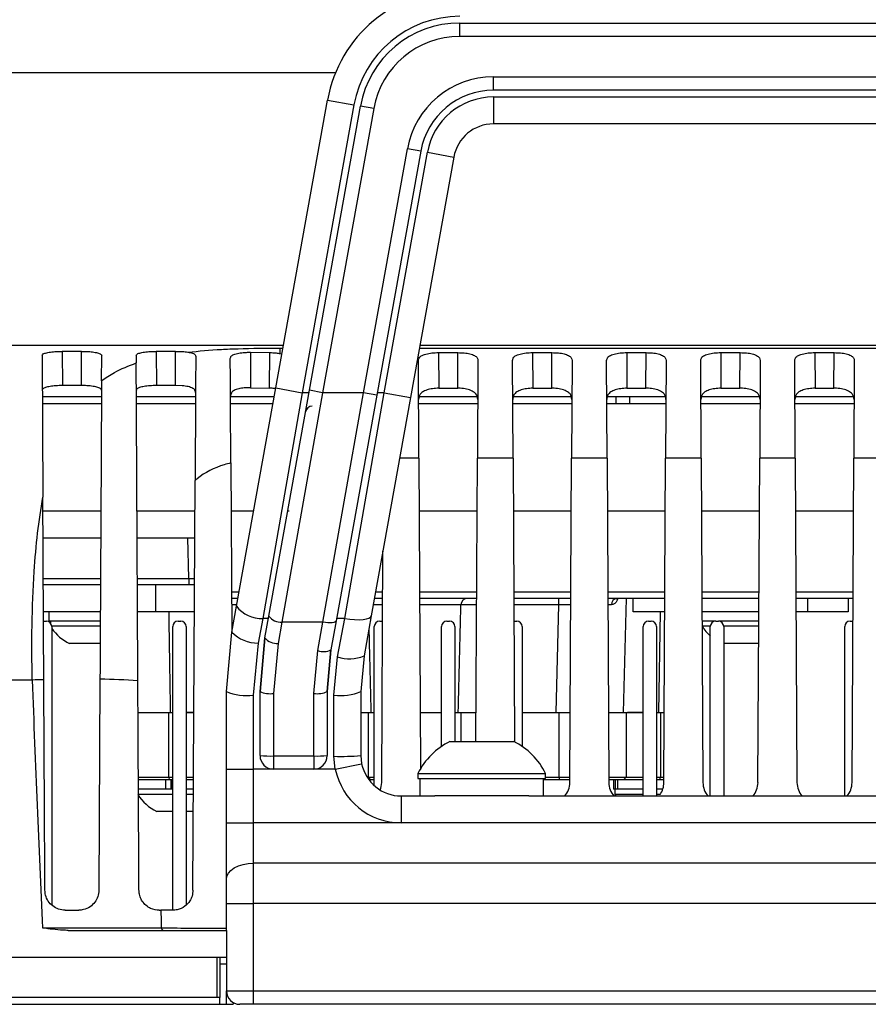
# Model space of a CAD drawing. Header units: millimetres. Extents: x 9 to 583, y 10 to 410.
# Tile 70 of 107: x 415 to 428, y 107 to 122. Entities that reach past the tile are written whole.
import ezdxf

# ---------------------------------------------------------------- set-up
doc = ezdxf.new("R2010")
doc.units = ezdxf.units.MM

msp = doc.modelspace()

# ---------------------------------------------------------------- linework, layer by layer
at = {"color": 7, "linetype": 'Continuous', "lineweight": 25}
for p, q in [((422.0272, 121.7595), (422.0272, 121.9595)), ((422.0272, 121.9595), (442.6829, 121.9595)), ((442.6829, 121.7595), (422.0272, 121.7595)), ((422.5288, 121.1595), (442.1812, 121.1595)), ((422.5288, 120.9595), (422.5288, 121.1595)), ((442.1812, 120.9595), (422.5288, 120.9595)), ((419.2878, 116.5304), (420.0588, 120.8138)), ((420.4525, 120.743), (419.6814, 116.4595)), ((419.7894, 116.4949), (420.5509, 120.7252)), ((420.0588, 120.8138), (420.4525, 120.743)), ((420.7477, 120.6898), (420.5509, 120.7252)), ((422.5288, 120.8595), (442.1812, 120.8595)), ((422.5288, 120.8595), (422.5288, 120.4595)), ((420.7477, 120.6898), (419.9863, 116.4595)), ((442.1812, 120.4595), (422.5288, 120.4595)), ((420.5959, 116.4595), (421.2494, 120.0898)), ((421.4462, 120.0544), (420.7927, 116.4241)), ((420.9007, 116.4595), (421.5446, 120.0367)), ((421.4462, 120.0544), (421.2494, 120.0898)), ((421.5446, 120.0367), (421.9383, 119.9658)), ((421.9383, 119.9658), (421.2944, 116.3887)), ((419.401, 117.1595), (401.355, 117.1595)), ((416.3986, 117.075), (416.1115, 117.075)), ((416.1115, 117.075), (416.1141, 116.5657)), ((416.3959, 116.5657), (416.3986, 117.075)), ((417.7986, 117.075), (417.5115, 117.075)), ((417.5115, 117.075), (417.5141, 116.5657)), ((417.7959, 116.5657), (417.7986, 117.075)), ((418.9115, 117.0605), (419.1985, 117.0564)), ((418.9115, 117.0605), (418.9143, 116.5335)), ((419.1957, 116.5267), (419.1985, 117.0564)), ((419.355, 117.0422), (419.355, 117.1243)), ((443.2769, 117.1595), (421.4332, 117.1595)), ((421.7116, 117.0558), (421.9985, 117.0558)), ((421.7116, 117.0558), (421.7143, 116.5257)), ((421.9957, 116.5257), (421.9985, 117.0558)), ((423.1116, 117.0558), (423.3985, 117.0558)), ((423.1116, 117.0558), (423.1143, 116.5257)), ((423.3957, 116.5257), (423.3985, 117.0558)), ((424.5116, 117.0558), (424.7985, 117.0558)), ((424.5116, 117.0558), (424.5143, 116.5257)), ((424.7957, 116.5257), (424.7985, 117.0558)), ((425.9116, 117.0558), (426.1985, 117.0558)), ((425.9116, 117.0558), (425.9143, 116.5257)), ((426.1957, 116.5257), (426.1985, 117.0558)), ((427.3116, 117.0558), (427.5985, 117.0558)), ((427.3116, 117.0558), (427.3143, 116.5257)), ((427.5957, 116.5257), (427.5985, 117.0558)), ((415.8118, 117.0127), (415.8228, 114.9063)), ((416.6963, 116.638), (416.6982, 117.0127)), ((417.2118, 117.0127), (417.2124, 116.9019)), ((419.355, 117.0422), (419.3786, 117.0352)), ((421.4198, 115.4845), (421.4122, 116.9403)), ((422.2978, 116.9403), (422.2902, 115.4845)), ((422.8198, 115.4845), (422.8122, 116.9403)), ((423.6978, 116.9403), (423.6902, 115.4845)), ((424.2198, 115.4845), (424.2122, 116.9403)), ((425.0978, 116.9403), (425.0902, 115.4845)), ((425.6198, 115.4845), (425.6122, 116.9403)), ((426.4978, 116.9403), (426.4902, 115.4845)), ((427.0198, 115.4845), (427.0122, 116.9403)), ((427.8978, 116.9403), (427.8902, 115.4845)), ((416.3959, 116.5657), (416.1141, 116.5657)), ((417.7959, 116.5657), (417.5141, 116.5657)), ((417.8944, 116.5624), (417.7959, 116.5657)), ((418.7031, 113.2824), (419.2878, 116.5304)), ((418.9143, 116.5335), (419.1957, 116.5267)), ((419.1846, 113.1349), (419.7894, 116.4949)), ((419.2878, 116.5304), (419.6814, 116.4595)), ((419.9863, 116.4595), (419.7894, 116.4949)), ((421.7143, 116.5257), (421.9957, 116.5257)), ((423.1143, 116.5257), (423.3957, 116.5257)), ((424.5143, 116.5257), (424.7957, 116.5257)), ((425.9143, 116.5257), (426.1957, 116.5257)), ((427.3143, 116.5257), (427.5957, 116.5257)), ((416.695, 116.3995), (415.815, 116.3995)), ((418.095, 116.3995), (417.215, 116.3995)), ((419.2642, 116.3995), (418.615, 116.3995)), ((419.6814, 116.4595), (419.0968, 113.0995)), ((419.9863, 116.4595), (419.3815, 113.0435)), ((419.783, 116.4595), (419.6814, 116.4595)), ((420.5959, 116.4595), (419.9863, 116.4595)), ((419.9911, 113.0435), (420.5959, 116.4595)), ((420.7927, 116.4241), (420.1879, 113.0641)), ((420.3161, 113.0995), (420.9007, 116.4595)), ((420.7927, 116.4241), (420.5959, 116.4595)), ((421.2944, 116.3887), (420.7098, 113.1407)), ((420.9007, 116.4595), (420.7991, 116.4595)), ((420.9007, 116.4595), (421.2944, 116.3887)), ((422.295, 116.3995), (421.4253, 116.3995)), ((423.695, 116.3995), (422.8253, 116.3995)), ((425.095, 116.3995), (424.2253, 116.3995)), ((424.355, 116.2995), (424.355, 116.3995)), ((426.495, 116.3995), (425.6253, 116.3995)), ((427.895, 116.3995), (427.0253, 116.3995)), ((415.8155, 116.2995), (416.6945, 116.2995)), ((417.2155, 116.2995), (418.0945, 116.2995)), ((418.6155, 116.2995), (419.2462, 116.2995)), ((421.4155, 116.2995), (422.2945, 116.2995)), ((422.8155, 116.2995), (423.6945, 116.2995)), ((424.2155, 116.2995), (425.0945, 116.2995)), ((425.6155, 116.2995), (426.4945, 116.2995)), ((427.0155, 116.2995), (427.8945, 116.2995)), ((421.4198, 115.4845), (421.444, 110.8663)), ((422.2682, 111.2695), (422.2902, 115.4845)), ((422.8198, 115.4845), (422.2902, 115.4845)), ((422.8198, 115.4845), (422.8419, 111.2635)), ((423.6649, 110.6579), (423.6902, 115.4845)), ((424.2198, 115.4845), (423.6902, 115.4845)), ((424.2198, 115.4845), (424.2451, 110.6579)), ((425.0649, 110.6579), (425.0902, 115.4845)), ((425.6198, 115.4845), (425.0902, 115.4845)), ((425.6198, 115.4845), (425.6451, 110.6579)), ((426.4649, 110.6579), (426.4902, 115.4845)), ((427.0198, 115.4845), (426.4902, 115.4845)), ((427.0198, 115.4845), (427.0451, 110.6579)), ((427.8649, 110.6579), (427.8902, 115.4845)), ((428.4198, 115.4845), (427.8902, 115.4845)), ((418.6202, 115.4141), (418.6333, 112.8961)), ((418.0566, 109.0579), (418.0885, 115.1513)), ((415.8239, 114.6995), (416.6861, 114.6995)), ((417.2239, 114.6995), (418.0861, 114.6995)), ((418.6239, 114.6995), (418.9582, 114.6995)), ((419.4662, 114.6995), (419.4861, 114.6995)), ((421.4239, 114.6995), (422.2861, 114.6995)), ((422.8239, 114.6995), (423.6861, 114.6995)), ((424.2239, 114.6995), (425.0861, 114.6995)), ((425.6239, 114.6995), (426.4861, 114.6995)), ((427.0239, 114.6995), (427.8861, 114.6995)), ((415.826, 114.2995), (416.684, 114.2995)), ((417.226, 114.2995), (418.084, 114.2995)), ((420.8649, 110.6579), (420.883, 114.1031)), ((417.9973, 113.6969), (417.9973, 113.5995)), ((416.6804, 113.5995), (415.8297, 113.5995)), ((417.9973, 113.5995), (417.2297, 113.5995)), ((417.505, 113.1995), (417.505, 113.5995)), ((418.0804, 113.5995), (417.9973, 113.5995)), ((418.7242, 113.3995), (418.6307, 113.3995)), ((420.8793, 113.3995), (420.7564, 113.3995)), ((422.2793, 113.3995), (421.4307, 113.3995)), ((423.6793, 113.3995), (422.8307, 113.3995)), ((423.5028, 113.3021), (423.5028, 113.3995)), ((425.0793, 113.3995), (424.2307, 113.3995)), ((424.505, 113.3995), (424.4605, 111.6995)), ((424.605, 113.1995), (424.605, 113.3995)), ((426.4793, 113.3995), (425.6307, 113.3995)), ((427.8793, 113.3995), (427.0307, 113.3995)), ((427.805, 113.3995), (427.805, 113.1995)), ((418.6341, 112.8989), (418.7031, 113.2824)), ((423.4608, 111.6995), (423.5028, 113.3021)), ((416.6783, 113.1995), (415.8318, 113.1995)), ((415.9168, 113.0595), (415.9168, 113.1995)), ((417.505, 113.1995), (417.2318, 113.1995)), ((418.0783, 113.1995), (417.505, 113.1995)), ((419.0968, 113.0995), (419.0278, 112.7343)), ((419.1782, 113.0995), (419.0968, 113.0995)), ((419.1262, 112.8103), (419.1846, 113.1349)), ((420.3161, 113.0995), (420.1943, 113.0995)), ((420.2088, 112.5318), (420.3161, 113.0995)), ((420.7098, 113.1407), (420.6025, 112.5446)), ((425.0783, 113.1995), (424.605, 113.1995)), ((426.4783, 113.1995), (425.6318, 113.1995)), ((427.205, 113.1995), (427.0318, 113.1995)), ((427.805, 113.1995), (427.205, 113.1995)), ((415.835, 113.0595), (415.875, 113.0595)), ((416.6802, 113.0595), (415.9168, 113.0595)), ((415.935, 113.0595), (415.935, 113.0324)), ((416.6772, 112.9835), (415.9549, 112.9835)), ((415.955, 112.9795), (415.955, 108.8382)), ((417.755, 108.7602), (417.755, 112.9795)), ((417.835, 113.0595), (417.875, 113.0595)), ((417.955, 112.9795), (417.955, 108.8392)), ((419.3815, 113.0435), (419.323, 112.727)), ((419.9911, 113.0435), (419.3815, 113.0435)), ((419.9135, 112.6233), (419.9911, 113.0435)), ((420.1879, 113.0641), (420.1104, 112.6331)), ((420.755, 110.6123), (420.755, 112.9795)), ((420.835, 113.0595), (420.875, 113.0595)), ((420.875, 113.0595), (420.8775, 113.0595)), ((421.755, 111.196), (421.755, 112.9795)), ((421.835, 113.0595), (421.875, 113.0595)), ((421.955, 112.9795), (421.955, 111.2695)), ((422.8325, 113.0595), (422.835, 113.0595)), ((422.835, 113.0595), (422.875, 113.0595)), ((422.955, 112.9795), (422.955, 111.196)), ((424.755, 110.4595), (424.755, 112.9795)), ((424.835, 113.0595), (424.875, 113.0595)), ((424.955, 112.9795), (424.955, 110.4595)), ((425.835, 113.0595), (425.6325, 113.0595)), ((425.635, 113.0595), (425.635, 112.9835)), ((425.7551, 112.9835), (425.635, 112.9835)), ((425.755, 110.4595), (425.755, 112.9795)), ((425.835, 113.0595), (425.875, 113.0595)), ((426.4775, 113.0595), (425.875, 113.0595)), ((426.4771, 112.9835), (425.9549, 112.9835)), ((425.955, 112.9795), (425.955, 110.4595)), ((427.755, 110.4595), (427.755, 112.9795)), ((427.835, 113.0595), (427.875, 113.0595)), ((427.875, 113.0595), (427.8775, 113.0595)), ((418.555, 112.0131), (418.6341, 112.8989)), ((419.1262, 112.8103), (419.055, 112.0131)), ((419.055, 112.0131), (419.1262, 112.8103)), ((416.6773, 112.7295), (416.22, 112.7295)), ((419.0278, 112.7343), (418.955, 111.9582)), ((419.323, 112.727), (419.255, 111.9843)), ((426.4758, 112.7295), (425.955, 112.7295)), ((419.855, 111.9843), (419.9135, 112.6233)), ((420.055, 112.0131), (420.1104, 112.6331)), ((420.1104, 112.6331), (420.055, 112.0131)), ((420.155, 111.9582), (420.2088, 112.5318)), ((420.6025, 112.5446), (420.555, 112.0131)), ((415.6646, 112.1834), (415.2729, 112.1834)), ((416.673, 112.1962), (416.6566, 109.0579)), ((418.555, 110.8595), (418.555, 112.0131)), ((418.955, 111.9582), (418.955, 110.8595)), ((419.055, 111.0595), (419.055, 112.0131)), ((419.255, 111.9843), (419.255, 111.0545)), ((419.855, 111.0545), (419.855, 111.9843)), ((420.055, 112.0131), (420.055, 111.0595)), ((420.155, 111.05), (420.155, 111.9582)), ((420.555, 112.0131), (420.555, 111.0595)), ((417.2363, 111.6995), (417.6973, 111.6995)), ((417.6973, 110.7395), (417.6973, 111.6995)), ((417.6973, 111.6995), (417.755, 111.6995)), ((417.955, 111.6995), (418.0704, 111.6995)), ((420.555, 111.6995), (420.6633, 111.6995)), ((420.6633, 111.6995), (420.6633, 110.7395)), ((420.6633, 111.6995), (420.755, 111.6995)), ((421.4396, 111.6995), (421.755, 111.6995)), ((421.955, 111.6995), (422.0467, 111.6995)), ((422.0467, 111.6995), (422.2704, 111.6995)), ((422.955, 111.6995), (423.505, 111.6995)), ((423.505, 110.7395), (423.505, 111.6995)), ((423.505, 111.6995), (423.6704, 111.6995)), ((424.2396, 111.6995), (424.505, 111.6995)), ((424.505, 111.6995), (424.505, 110.7395)), ((424.505, 111.6995), (424.755, 111.6995)), ((424.955, 111.6995), (425.0127, 111.6995)), ((425.0127, 111.6995), (425.0127, 110.7395)), ((425.0127, 111.6995), (425.0704, 111.6995)), ((421.88, 111.2695), (422.6682, 111.2695)), ((422.6682, 111.2695), (422.83, 111.2695)), ((419.255, 111.0545), (419.855, 111.0545)), ((419.255, 111.0545), (419.255, 110.8595)), ((419.855, 111.0545), (419.855, 110.8595)), ((420.1752, 110.8595), (420.155, 111.05)), ((420.555, 111.0595), (420.5671, 110.9395)), ((420.1752, 110.8595), (420.5671, 110.9395)), ((418.555, 110.8595), (418.955, 110.8595)), ((418.555, 110.0595), (418.555, 110.8595)), ((419.255, 110.8595), (418.955, 110.8595)), ((418.955, 110.8595), (418.955, 110.0595)), ((419.855, 110.8595), (419.255, 110.8595)), ((420.1752, 110.8595), (419.855, 110.8595)), ((421.405, 110.7955), (421.405, 110.7195)), ((421.405, 110.7955), (422.9814, 110.7955)), ((422.9814, 110.7955), (423.305, 110.7955)), ((423.305, 110.7195), (423.305, 110.7955)), ((417.7035, 110.6995), (417.2373, 110.6995)), ((417.2405, 110.7395), (417.6973, 110.7395)), ((417.6526, 110.5595), (417.6526, 110.6995)), ((417.6973, 110.7395), (417.755, 110.7395)), ((417.6973, 110.7395), (417.7035, 110.6995)), ((417.755, 110.6995), (417.7035, 110.6995)), ((417.7249, 110.6995), (417.7249, 110.5622)), ((417.7437, 110.5595), (417.7437, 110.6995)), ((417.955, 110.7395), (418.0654, 110.7395)), ((418.0652, 110.6995), (417.955, 110.6995)), ((420.6475, 110.7395), (420.6633, 110.7395)), ((420.6633, 110.7395), (420.755, 110.7395)), ((420.6633, 110.7395), (420.7029, 110.6995)), ((420.7029, 110.6995), (420.675, 110.6995)), ((420.755, 110.6995), (420.7029, 110.6995)), ((421.405, 110.7195), (422.9814, 110.7195)), ((421.435, 110.7195), (421.435, 110.4595)), ((422.9814, 110.7195), (423.305, 110.7195)), ((423.275, 110.4595), (423.275, 110.7195)), ((423.505, 110.6995), (423.275, 110.6995)), ((423.305, 110.7395), (423.505, 110.7395)), ((423.505, 110.7395), (423.505, 110.6995)), ((423.505, 110.7395), (423.6654, 110.7395)), ((423.6652, 110.6995), (423.505, 110.6995)), ((424.2446, 110.7395), (424.505, 110.7395)), ((424.465, 110.6995), (424.2449, 110.6995)), ((424.315, 110.6995), (424.315, 110.5595)), ((424.3437, 110.5595), (424.3437, 110.6995)), ((424.379, 110.5595), (424.379, 110.6995)), ((424.505, 110.7395), (424.465, 110.6995)), ((424.755, 110.6995), (424.465, 110.6995)), ((424.505, 110.7395), (424.755, 110.7395)), ((424.955, 110.7395), (425.0127, 110.7395)), ((425.0065, 110.6995), (424.955, 110.6995)), ((425.0065, 110.6995), (425.0127, 110.7395)), ((425.0652, 110.6995), (425.0065, 110.6995)), ((425.0127, 110.7395), (425.0654, 110.7395)), ((417.6526, 110.5595), (417.235, 110.5595)), ((417.2781, 110.4835), (417.235, 110.4835)), ((417.755, 110.4835), (417.2781, 110.4835)), ((417.6578, 110.5595), (417.6526, 110.5595)), ((417.7437, 110.5595), (417.6578, 110.5595)), ((418.0644, 110.5595), (417.955, 110.5595)), ((418.064, 110.4835), (417.955, 110.4835)), ((424.3437, 110.5595), (424.315, 110.5595)), ((424.335, 110.5595), (424.335, 110.4835)), ((424.335, 110.4835), (424.3506, 110.4595)), ((424.755, 110.4835), (424.335, 110.4835)), ((424.3627, 110.5595), (424.3437, 110.5595)), ((424.379, 110.5595), (424.3627, 110.5595)), ((424.755, 110.5595), (424.379, 110.5595)), ((425.0478, 110.5595), (424.955, 110.5595)), ((425.0079, 110.4835), (424.955, 110.4835)), ((421.155, 110.4595), (421.6576, 110.4595)), ((421.155, 110.4595), (421.155, 110.0595)), ((423.0524, 110.4595), (421.6576, 110.4595)), ((423.0524, 110.4595), (441.6576, 110.4595)), ((417.5416, 110.2295), (417.52, 110.2295)), ((417.755, 110.2295), (417.5416, 110.2295)), ((418.0627, 110.2295), (417.955, 110.2295)), ((418.555, 109.2195), (418.555, 110.0595)), ((418.555, 110.0595), (418.955, 110.0595)), ((418.955, 110.0595), (418.955, 109.4595)), ((421.155, 110.0595), (418.955, 110.0595)), ((443.555, 110.0595), (421.155, 110.0595)), ((418.955, 109.4595), (418.955, 108.8595)), ((445.755, 109.4595), (418.955, 109.4595)), ((418.555, 108.8595), (418.555, 109.2195)), ((418.555, 108.4595), (418.555, 108.8595)), ((418.555, 108.8595), (418.955, 108.8595)), ((445.755, 108.8595), (418.955, 108.8595)), ((418.955, 108.8595), (418.955, 107.5595)), ((416.1534, 108.7595), (416.3566, 108.7595)), ((417.5534, 108.7595), (417.5795, 108.7595)), ((417.7566, 108.7595), (417.5795, 108.7595)), ((416.2013, 108.4595), (418.555, 108.4595)), ((418.555, 108.4595), (418.555, 107.5595)), ((401.3611, 108.0595), (418.415, 108.0595)), ((418.415, 108.0595), (418.555, 108.0595)), ((418.415, 107.4595), (418.415, 108.0595)), ((418.455, 108.0595), (418.455, 107.4595)), ((418.455, 107.9595), (418.555, 107.9595)), ((418.555, 107.5595), (418.955, 107.5595)), ((418.555, 107.3595), (418.555, 107.5595)), ((418.955, 107.5595), (445.755, 107.5595)), ((418.955, 107.5595), (418.955, 107.3595)), ((418.415, 107.4595), (401.6508, 107.4595)), ((418.455, 107.4595), (418.415, 107.4595)), ((418.455, 107.3595), (418.455, 107.4595)), ((401.7686, 107.3595), (418.655, 107.3595)), ((418.955, 107.3595), (418.755, 107.3595)), ((445.755, 107.3595), (418.955, 107.3595))]:
    msp.add_line(p, q, dxfattribs=at)
at = {"color": 8, "linetype": 'Continuous', "lineweight": 25}
for p, q in [((420.1761, 121.2168), (401.505, 121.2168)), ((419.355, 117.1243), (419.3947, 117.1243)), ((421.4268, 117.1243), (443.2832, 117.1243)), ((424.555, 116.3995), (424.555, 116.2995)), ((421.4198, 115.4845), (421.1317, 115.4845)), ((417.9973, 113.6969), (417.9815, 114.2995)), ((415.8292, 113.6969), (416.6809, 113.6969)), ((417.2292, 113.6969), (417.9973, 113.6969)), ((418.6302, 113.4969), (418.7417, 113.4969)), ((420.7739, 113.4969), (420.8798, 113.4969)), ((421.4302, 113.4969), (422.2798, 113.4969)), ((422.8302, 113.4969), (423.6798, 113.4969)), ((424.2302, 113.4969), (425.0798, 113.4969)), ((425.6302, 113.4969), (426.4798, 113.4969)), ((427.0302, 113.4969), (427.8798, 113.4969)), ((427.205, 113.1995), (427.205, 113.3995)), ((420.8788, 113.3021), (420.7388, 113.3021)), ((422.0443, 113.3021), (421.4312, 113.3021)), ((423.5028, 113.3021), (422.8312, 113.3021)), ((425.0094, 113.1995), (424.9861, 111.6995)), ((422.0467, 111.2695), (422.0467, 111.6995)), ((417.7249, 110.5795), (417.7437, 110.5795)), ((418.655, 107.3863), (418.655, 107.3595))]:
    msp.add_line(p, q, dxfattribs=at)
at = {"color": 7, "linetype": 'Continuous', "lineweight": 25, "flags": 128}
for points in [[(420.3161, 113.0995), (420.3906, 113.0892), (420.4624, 113.0832), (420.5289, 113.0819), (420.5878, 113.0853), (420.6369, 113.0932), (420.6744, 113.1054), (420.699, 113.1214), (420.7098, 113.1407)], [(420.1879, 113.0641), (420.1825, 113.0545), (420.1702, 113.0465), (420.1515, 113.0404), (420.127, 113.0364), (420.0975, 113.0347), (420.0643, 113.0354), (420.0283, 113.0383), (419.9911, 113.0435)], [(418.555, 109.2195), (418.5627, 109.2663), (418.5855, 109.3114), (418.6224, 109.3529), (418.6722, 109.3892), (418.7328, 109.4191), (418.8019, 109.4412), (418.877, 109.4549), (418.955, 109.4595)]]:
    msp.add_lwpolyline(points, dxfattribs=at)
at = {"color": 7, "linetype": 'Continuous', "lineweight": 25}
for centre, radius, start, end in [((422.0272, 120.4595), 2, 90, 169.79603), ((422.0272, 120.4595), 1.6, 90, 169.79603), ((422.0272, 120.4595), 1.5, 90, 169.79603), ((422.0272, 120.4595), 1.3, 90, 169.79603), ((422.5288, 119.8595), 1.3, 90, 169.79603), ((422.5288, 119.8595), 1.1, 90, 169.79603), ((422.5288, 119.8595), 1, 90, 169.79603), ((422.5288, 119.8595), 0.6, 90, 169.79603), ((419.8307, 116.1595), 0.1, 90, 169.79603), ((422.1437, 113.3001), 0.0994, 90.32529, 178.84465), ((424.3743, 113.3101), 0.0902, 97.52926, 184.38011), ((419.0795, 113.5776), 0.4784, 218.10315, 272.06712), ((419.3728, 113.2825), 0.2392, 218.10315, 272.06712), ((415.875, 112.9795), 0.08, 0, 90), ((416.505, 113.3362), 0.6703, 214.86026, 244.8371), ((417.835, 112.9795), 0.08, 90, 180), ((417.875, 112.9795), 0.08, 0, 90), ((420.835, 112.9795), 0.08, 90, 180), ((421.835, 112.9795), 0.08, 90, 180), ((421.875, 112.9795), 0.08, 0, 90), ((422.875, 112.9795), 0.08, 0, 90), ((424.835, 112.9795), 0.08, 90, 180), ((424.875, 112.9795), 0.08, 0, 90), ((426.205, 113.3362), 0.6703, 211.74626, 227.82805), ((425.835, 112.9795), 0.08, 90, 180), ((425.875, 112.9795), 0.08, 0, 90), ((427.835, 112.9795), 0.08, 90, 180), ((419.0202, 113.2694), 0.5351, 223.81379, 270.8056), ((419.3186, 112.9907), 0.2638, 223.15575, 270.96169), ((420.0005, 112.8581), 0.2503, 249.6665, 296.03154), ((420.3896, 113.0321), 0.5319, 250.12559, 293.58542), ((416.4948, 89.3216), 22.8769, 91.64748, 92.07953), ((416.5707, 102.5168), 9.68, 86.05228, 89.39447), ((418.8569, 112.7275), 0.7756, 247.09327, 277.26749), ((419.206, 112.3526), 0.3716, 246.01843, 277.57077), ((419.904, 112.3526), 0.3716, 262.42923, 293.98157), ((420.2531, 112.7275), 0.7756, 262.73251, 292.90673), ((422.355, 110.3185), 1.063, 116.54087, 153.33838), ((422.355, 110.3185), 1.063, 26.66162, 63.45913), ((419.205, 113.0583), 2.0044, 265.70728, 271.42852), ((419.255, 111.0595), 0.2, 180, 270), ((419.905, 113.0583), 2.0044, 268.57148, 274.29272), ((419.855, 111.0595), 0.2, 270, 0), ((420.255, 115.2571), 4.2083, 268.63916, 274.0887), ((421.155, 111.0595), 0.6, 191.53696, 270), ((421.155, 111.0595), 1, 191.53696, 270), ((420.565, 110.6595), 0.3, 337.97052, 359.7), ((423.365, 110.6595), 0.3, 318.18969, 359.7), ((424.5451, 110.6595), 0.3, 180.3, 221.81031), ((424.765, 110.6595), 0.3, 324.07918, 359.7), ((425.9451, 110.6595), 0.3, 180.3, 221.81031), ((426.165, 110.6595), 0.3, 318.18969, 359.7), ((427.3451, 110.6595), 0.3, 180.3, 221.81031), ((427.565, 110.6595), 0.3, 318.18969, 359.7), ((417.805, 110.8362), 0.6703, 211.74626, 244.8371), ((417.6231, 108.497), 0.0375, 181.07473, 266.74348), ((418.755, 107.5595), 0.2, 180, 270)]:
    msp.add_arc(centre, radius, start, end, dxfattribs=at)
at = {"color": 8, "linetype": 'Continuous', "lineweight": 25}
for centre, major_axis, ratio, start_param, end_param in [((417.9971, 113.6995), (0.2001, -0.0026), 0.0130638, 4.7135874, 5.1444344), ((419.208, 113.2995), (1.0004, -0.0026), 0.0026146, 2.0954551, 2.1852602), ((423.502, 113.2995), (1.0004, 0.0026), 0.0026146, 1.393181, 1.5700358), ((423.502, 113.2995), (1.0004, 0.0026), 0.0026146, 0.6729149, 0.7541186)]:
    msp.add_ellipse(centre, major_axis=major_axis, ratio=ratio, start_param=start_param, end_param=end_param, dxfattribs=at)
at = {"color": 7, "linetype": 'Continuous', "lineweight": 25}
for centre, major_axis, ratio, start_param, end_param in [((419.355, 129.8211), (0, 45.7202), 0.0874887, 1.9668421, 2.0560405), ((419.355, 129.6467), (0, 45.3729), 0.0440792, 2.0491808, 2.0557273), ((419.355, 108.4995), (2, 0), 0.003473, 3.6265236, 4.3008721)]:
    msp.add_ellipse(centre, major_axis=major_axis, ratio=ratio, start_param=start_param, end_param=end_param, dxfattribs=at)
for points, knots in [([(415.8118, 117.0127), (415.8151, 117.0206), (415.8218, 117.0364), (415.8751, 117.0551), (415.9533, 117.068), (416.0372, 117.0741), (416.0911, 117.0747), (416.1115, 117.075)], [0, 0, 0, 0, 0.2208997, 0.4419532, 0.659056, 0.8715641, 1, 1, 1, 1]), ([(416.3986, 117.075), (416.4318, 117.0744), (416.4983, 117.0732), (416.5871, 117.064), (416.6547, 117.0495), (416.6925, 117.0316), (416.6965, 117.0183), (416.6982, 117.0127)], [0, 0, 0, 0, 0.2092963, 0.4185565, 0.6289139, 0.8425264, 1, 1, 1, 1]), ([(417.2118, 117.0127), (417.2151, 117.0206), (417.2218, 117.0364), (417.2751, 117.0551), (417.3533, 117.068), (417.4372, 117.0741), (417.4911, 117.0747), (417.5115, 117.075)], [0, 0, 0, 0, 0.2208997, 0.4419532, 0.659056, 0.8715641, 1, 1, 1, 1]), ([(417.7986, 117.075), (417.8321, 117.0745), (417.8986, 117.0735), (417.9544, 117.0667), (417.982, 117.0634)], [0, 0, 0, 0, 0.5042797, 1, 1, 1, 1]), ([(417.982, 117.0634), (418.1451, 117.0787), (418.3843, 117.1011), (418.846, 117.1201), (419.1438, 117.1226), (419.355, 117.1243)], [0, 0, 0, 0, 0.3842235, 0.563291, 1, 1, 1, 1]), ([(417.982, 117.0634), (418.0063, 117.0586), (418.0549, 117.049), (418.092, 117.0255), (418.0963, 117.0074), (418.0982, 116.9994)], [0, 0, 0, 0, 0.3591103, 0.7177983, 1, 1, 1, 1]), ([(418.612, 116.9676), (418.6153, 116.981), (418.6218, 117.008), (418.6761, 117.0361), (418.7559, 117.0537), (418.8393, 117.0607), (418.8921, 117.0605), (418.9115, 117.0605)], [0, 0, 0, 0, 0.2275814, 0.4556553, 0.6718558, 0.8789508, 1, 1, 1, 1]), ([(419.1985, 117.0564), (419.2313, 117.0554), (419.2869, 117.0537), (419.3352, 117.0456), (419.355, 117.0422)], [0, 0, 0, 0, 0.5911094, 1, 1, 1, 1]), ([(421.4122, 116.9403), (421.4156, 116.9563), (421.4223, 116.9885), (421.4792, 117.0238), (421.562, 117.0459), (421.6445, 117.0548), (421.6947, 117.0555), (421.7116, 117.0558)], [0, 0, 0, 0, 0.2356886, 0.4720658, 0.6910664, 0.8963609, 1, 1, 1, 1]), ([(421.9985, 117.0558), (422.0309, 117.0549), (422.0959, 117.0531), (422.1826, 117.0384), (422.2495, 117.0142), (422.2909, 116.981), (422.2956, 116.9535), (422.2978, 116.9403)], [0, 0, 0, 0, 0.198845, 0.3976223, 0.598447, 0.8067667, 1, 1, 1, 1]), ([(422.8122, 116.9403), (422.8156, 116.9563), (422.8223, 116.9885), (422.8792, 117.0238), (422.962, 117.0459), (423.0445, 117.0548), (423.0947, 117.0555), (423.1116, 117.0558)], [0, 0, 0, 0, 0.23568855, 0.47206578, 0.6910664, 0.89636092, 1, 1, 1, 1]), ([(423.3985, 117.0558), (423.4309, 117.0549), (423.4959, 117.0531), (423.5826, 117.0384), (423.6495, 117.0142), (423.6909, 116.981), (423.6956, 116.9535), (423.6978, 116.9403)], [0, 0, 0, 0, 0.198845, 0.3976223, 0.598447, 0.8067667, 1, 1, 1, 1]), ([(424.2122, 116.9403), (424.2156, 116.9563), (424.2223, 116.9885), (424.2792, 117.0238), (424.362, 117.0459), (424.4445, 117.0548), (424.4947, 117.0555), (424.5116, 117.0558)], [0, 0, 0, 0, 0.2356886, 0.4720658, 0.6910664, 0.8963609, 1, 1, 1, 1]), ([(424.7985, 117.0558), (424.8309, 117.0549), (424.8959, 117.0531), (424.9826, 117.0384), (425.0495, 117.0142), (425.0909, 116.981), (425.0956, 116.9535), (425.0978, 116.9403)], [0, 0, 0, 0, 0.198845, 0.3976223, 0.598447, 0.8067667, 1, 1, 1, 1]), ([(425.6122, 116.9403), (425.6156, 116.9563), (425.6223, 116.9885), (425.6792, 117.0238), (425.762, 117.0459), (425.8445, 117.0548), (425.8947, 117.0555), (425.9116, 117.0558)], [0, 0, 0, 0, 0.2356886, 0.4720658, 0.6910664, 0.8963609, 1, 1, 1, 1]), ([(426.1985, 117.0558), (426.2309, 117.0549), (426.2959, 117.0531), (426.3826, 117.0384), (426.4495, 117.0142), (426.4909, 116.981), (426.4956, 116.9535), (426.4978, 116.9403)], [0, 0, 0, 0, 0.198845, 0.3976223, 0.598447, 0.8067667, 1, 1, 1, 1]), ([(427.0122, 116.9403), (427.0156, 116.9563), (427.0223, 116.9885), (427.0792, 117.0238), (427.162, 117.0459), (427.2445, 117.0548), (427.2947, 117.0555), (427.3116, 117.0558)], [0, 0, 0, 0, 0.23568855, 0.47206578, 0.6910664, 0.89636092, 1, 1, 1, 1]), ([(427.5985, 117.0558), (427.6309, 117.0549), (427.6959, 117.0531), (427.7826, 117.0384), (427.8495, 117.0142), (427.8909, 116.981), (427.8956, 116.9535), (427.8978, 116.9403)], [0, 0, 0, 0, 0.198845, 0.3976223, 0.598447, 0.8067667, 1, 1, 1, 1]), ([(418.0982, 116.9994), (418.0979, 116.9417), (418.097, 116.7883), (418.0951, 116.4246), (418.0929, 115.9988), (418.0909, 115.6084), (418.0893, 115.3131), (418.0885, 115.1513)], [0, 0, 0, 0, 0.1828632, 0.4863294, 0.6462369, 0.8061159, 1, 1, 1, 1]), ([(418.6202, 115.4141), (418.619, 115.6349), (418.6167, 116.0761), (418.6138, 116.633), (418.6126, 116.8548), (418.612, 116.9676)], [0, 0, 0, 0, 0.3297788, 0.6590013, 1, 1, 1, 1]), ([(416.6963, 116.638), (416.7582, 116.6804), (416.9114, 116.7852), (417.1001, 116.8584), (417.2124, 116.9019)], [0, 0, 0, 0, 0.4048014, 1, 1, 1, 1]), ([(417.2371, 112.1738), (417.2355, 112.4825), (417.2323, 113.1008), (417.2276, 113.9999), (417.2235, 114.7805), (417.22, 115.4363), (417.2172, 115.9709), (417.2148, 116.4301), (417.2132, 116.7404), (417.2126, 116.8599), (417.2124, 116.9019)], [0, 0, 0, 0, 0.1591485, 0.3187469, 0.4776669, 0.5919501, 0.7060928, 0.8218274, 0.9373239, 1, 1, 1, 1]), ([(416.6963, 116.638), (416.6957, 116.534), (416.6946, 116.3258), (416.6921, 115.8398), (416.6888, 115.2065), (416.6846, 114.4086), (416.68, 113.5398), (416.6761, 112.7885), (416.6737, 112.3354), (416.673, 112.1962)], [0, 0, 0, 0, 0.1192988, 0.2387735, 0.4073061, 0.5760497, 0.7495691, 0.9230814, 1, 1, 1, 1]), ([(416.1141, 116.5657), (416.081, 116.5651), (416.0147, 116.5638), (415.9262, 116.5537), (415.8586, 116.5377), (415.8204, 116.5179), (415.8163, 116.503), (415.8145, 116.4966)], [0, 0, 0, 0, 0.2081457, 0.4162474, 0.6256807, 0.8390503, 1, 1, 1, 1]), ([(416.6955, 116.4966), (416.6922, 116.5054), (416.6855, 116.523), (416.6318, 116.5439), (416.5531, 116.5582), (416.4694, 116.5649), (416.4158, 116.5655), (416.3959, 116.5657)], [0, 0, 0, 0, 0.2223217, 0.4448324, 0.6624596, 0.8744817, 1, 1, 1, 1]), ([(417.5141, 116.5657), (417.481, 116.5651), (417.4147, 116.5638), (417.3262, 116.5537), (417.2586, 116.5377), (417.2204, 116.5179), (417.2163, 116.503), (417.2145, 116.4966)], [0, 0, 0, 0, 0.2081457, 0.4162474, 0.6256807, 0.8390503, 1, 1, 1, 1]), ([(418.0953, 116.4625), (418.092, 116.4775), (418.0852, 116.5076), (418.0291, 116.5402), (417.9595, 116.5567), (417.9108, 116.561), (417.8944, 116.5624)], [0, 0, 0, 0, 0.2942126, 0.5893137, 0.8618893, 1, 1, 1, 1]), ([(418.9143, 116.5335), (418.8825, 116.5335), (418.8188, 116.5334), (418.7333, 116.5194), (418.6668, 116.4947), (418.6227, 116.4575), (418.6176, 116.4235), (418.615, 116.4058)], [0, 0, 0, 0, 0.1926054, 0.3851408, 0.5797715, 0.7822907, 1, 1, 1, 1]), ([(419.2857, 116.519), (419.2801, 116.5202), (419.2525, 116.5258), (419.2209, 116.5263), (419.1957, 116.5267)], [0, 0, 0, 0, 0.2017366, 1, 1, 1, 1]), ([(421.7143, 116.5257), (421.6829, 116.5245), (421.6199, 116.5221), (421.5357, 116.503), (421.4697, 116.4715), (421.4236, 116.4246), (421.4182, 116.3828), (421.4152, 116.3602)], [0, 0, 0, 0, 0.1857355, 0.3713561, 0.5602795, 0.7614695, 1, 1, 1, 1]), ([(422.2948, 116.3602), (422.29, 116.3887), (422.2819, 116.4373), (422.2164, 116.4867), (422.1337, 116.5145), (422.0541, 116.5247), (422.0084, 116.5255), (421.9957, 116.5257)], [0, 0, 0, 0, 0.3020415, 0.5152149, 0.7291348, 0.9245052, 1, 1, 1, 1]), ([(423.1143, 116.5257), (423.0829, 116.5245), (423.0199, 116.5221), (422.9357, 116.503), (422.8697, 116.4715), (422.8236, 116.4246), (422.8182, 116.3828), (422.8152, 116.3602)], [0, 0, 0, 0, 0.1857355, 0.3713561, 0.5602795, 0.7614695, 1, 1, 1, 1]), ([(423.6948, 116.3602), (423.69, 116.3887), (423.6819, 116.4373), (423.6164, 116.4867), (423.5337, 116.5145), (423.4541, 116.5247), (423.4084, 116.5255), (423.3957, 116.5257)], [0, 0, 0, 0, 0.3020415, 0.5152149, 0.7291348, 0.9245052, 1, 1, 1, 1]), ([(424.5143, 116.5257), (424.4829, 116.5245), (424.4199, 116.5221), (424.3357, 116.503), (424.2697, 116.4715), (424.2236, 116.4246), (424.2182, 116.3828), (424.2152, 116.3602)], [0, 0, 0, 0, 0.1857355, 0.3713561, 0.5602795, 0.7614695, 1, 1, 1, 1]), ([(425.0948, 116.3602), (425.09, 116.3887), (425.0819, 116.4373), (425.0164, 116.4867), (424.9337, 116.5145), (424.8541, 116.5247), (424.8084, 116.5255), (424.7957, 116.5257)], [0, 0, 0, 0, 0.3020415, 0.5152149, 0.7291348, 0.9245052, 1, 1, 1, 1]), ([(425.9143, 116.5257), (425.8829, 116.5245), (425.8199, 116.5221), (425.7357, 116.503), (425.6697, 116.4715), (425.6236, 116.4246), (425.6182, 116.3828), (425.6152, 116.3602)], [0, 0, 0, 0, 0.1857355, 0.3713561, 0.5602795, 0.7614695, 1, 1, 1, 1]), ([(426.4948, 116.3602), (426.49, 116.3887), (426.4819, 116.4373), (426.4164, 116.4867), (426.3337, 116.5145), (426.2541, 116.5247), (426.2084, 116.5255), (426.1957, 116.5257)], [0, 0, 0, 0, 0.3020415, 0.5152149, 0.7291348, 0.9245052, 1, 1, 1, 1]), ([(427.3143, 116.5257), (427.2829, 116.5245), (427.2199, 116.5221), (427.1357, 116.503), (427.0697, 116.4715), (427.0236, 116.4246), (427.0182, 116.3828), (427.0152, 116.3602)], [0, 0, 0, 0, 0.1857355, 0.3713561, 0.5602795, 0.7614695, 1, 1, 1, 1]), ([(427.8948, 116.3602), (427.89, 116.3887), (427.8819, 116.4373), (427.8164, 116.4867), (427.7337, 116.5145), (427.6541, 116.5247), (427.6084, 116.5255), (427.5957, 116.5257)], [0, 0, 0, 0, 0.3020415, 0.5152149, 0.7291348, 0.9245052, 1, 1, 1, 1]), ([(418.6202, 115.4141), (418.587, 115.4056), (418.3971, 115.3571), (418.2177, 115.2654), (418.0994, 115.1609), (418.0885, 115.1513)], [0, 0, 0, 0, 0.1612503, 0.9225136, 1, 1, 1, 1]), ([(415.6646, 112.1834), (415.6614, 112.4564), (415.655, 113.0095), (415.6861, 113.7405), (415.739, 114.3794), (415.7947, 114.7298), (415.8228, 114.9063)], [0, 0, 0, 0, 0.2797446, 0.5666506, 0.781676, 1, 1, 1, 1]), ([(415.8371, 112.189), (415.8355, 112.4947), (415.8322, 113.1151), (415.8273, 114.0447), (415.8244, 114.6097), (415.8228, 114.9063)], [0, 0, 0, 0, 0.3157862, 0.6407737, 1, 1, 1, 1]), ([(424.3569, 113.3989), (424.3567, 113.3988), (424.3563, 113.3987), (424.3599, 113.3989), (424.3618, 113.399)], [0, 0, 0, 0, 0.4741999, 1, 1, 1, 1]), ([(422.0055, 111.6995), (422.012, 111.9681), (422.0251, 112.5023), (422.0379, 113.0365), (422.0443, 113.3021)], [0, 0, 0, 0, 0.5026784, 1, 1, 1, 1]), ([(415.8534, 109.0579), (415.8529, 109.1663), (415.848, 110.1061), (415.8425, 111.1497), (415.8376, 112.085), (415.8371, 112.189)], [0, 0, 0, 0, 0.1038177, 0.9003546, 1, 1, 1, 1]), ([(417.2534, 109.0579), (417.2529, 109.1654), (417.248, 110.1005), (417.2425, 111.1391), (417.2377, 112.0704), (417.2371, 112.1738)], [0, 0, 0, 0, 0.1034532, 0.900482, 1, 1, 1, 1]), ([(418.0704, 111.6995), (418.0399, 111.6995), (418.0063, 111.6995), (417.9593, 111.6995), (417.955, 111.6995)], [0, 0, 0, 0, 0.9094735, 1, 1, 1, 1]), ([(424.755, 111.6995), (424.7107, 111.6995), (424.6123, 111.6995), (424.5551, 111.6995), (424.5236, 111.6995)], [0, 0, 0, 0, 0.44997332, 1, 1, 1, 1]), ([(416.1534, 108.7595), (416.1207, 108.7626), (416.0552, 108.7688), (415.9665, 108.8182), (415.8986, 108.8915), (415.8599, 108.9757), (415.8554, 109.0333), (415.8534, 109.0579)], [0, 0, 0, 0, 0.2106986, 0.4214954, 0.6307609, 0.8423241, 1, 1, 1, 1]), ([(416.6566, 109.0579), (416.6532, 109.0254), (416.6466, 108.9603), (416.5986, 108.8741), (416.5261, 108.8052), (416.4405, 108.7655), (416.3804, 108.7612), (416.3566, 108.7595)], [0, 0, 0, 0, 0.2007719, 0.4009579, 0.6161526, 0.8480726, 1, 1, 1, 1]), ([(417.5534, 108.7595), (417.5128, 108.7632), (417.4513, 108.7688), (417.3598, 108.8252), (417.3041, 108.8864), (417.2679, 108.9578), (417.2546, 109.0168), (417.2537, 109.0501), (417.2534, 109.0579)], [0, 0, 0, 0, 0.3723131, 0.5634972, 0.7209439, 0.8414541, 0.9625526, 1, 1, 1, 1]), ([(418.0566, 109.0579), (418.0537, 109.028), (418.0479, 108.9682), (418.0052, 108.8833), (417.9293, 108.8045), (417.8376, 108.7646), (417.7782, 108.7609), (417.7566, 108.7595)], [0, 0, 0, 0, 0.1505005, 0.3000954, 0.5197529, 0.8248213, 1, 1, 1, 1]), ([(415.8168, 108.496), (415.8692, 108.496), (416.1445, 108.4957), (416.639, 108.4955), (417.1119, 108.4956), (417.4157, 108.4959), (417.5289, 108.4962), (417.5856, 108.4963)], [0, 0, 0, 0, 0.0725887, 0.3807014, 0.6898067, 0.8446958, 1, 1, 1, 1]), ([(416.2013, 108.4595), (416.1746, 108.4601), (416.0471, 108.4629), (415.9192, 108.4816), (415.8181, 108.4958), (415.8168, 108.496)], [0, 0, 0, 0, 0.2071082, 0.9896384, 1, 1, 1, 1])]:
    msp.add_open_spline(points, degree=3, knots=knots, dxfattribs=at)
at = {"color": 8, "linetype": 'Continuous', "lineweight": 25}
for points, knots in [([(424.3815, 113.3995), (424.3749, 113.3829), (424.3608, 113.3477), (424.327, 113.3118), (424.2985, 113.3061), (424.2844, 113.3032)], [0, 0, 0, 0, 0.3113664, 0.658194, 1, 1, 1, 1]), ([(422.2788, 113.3029), (422.2626, 113.3029), (422.1888, 113.303), (422.0964, 113.3028), (422.0617, 113.3024), (422.0443, 113.3021)], [0, 0, 0, 0, 0.1232701, 0.5616468, 1, 1, 1, 1]), ([(417.7239, 111.6995), (417.7177, 112.1107), (417.71, 112.6107), (417.702, 113.1107), (417.7005, 113.1995)], [0, 0, 0, 0, 0.8223083, 1, 1, 1, 1]), ([(420.6743, 112.9438), (420.6779, 112.7976), (420.6879, 112.3828), (420.698, 111.9681), (420.7046, 111.6995)], [0, 0, 0, 0, 0.35256158, 1, 1, 1, 1])]:
    msp.add_open_spline(points, degree=3, knots=knots, dxfattribs=at)

doc.saveas('drawing.dxf')
